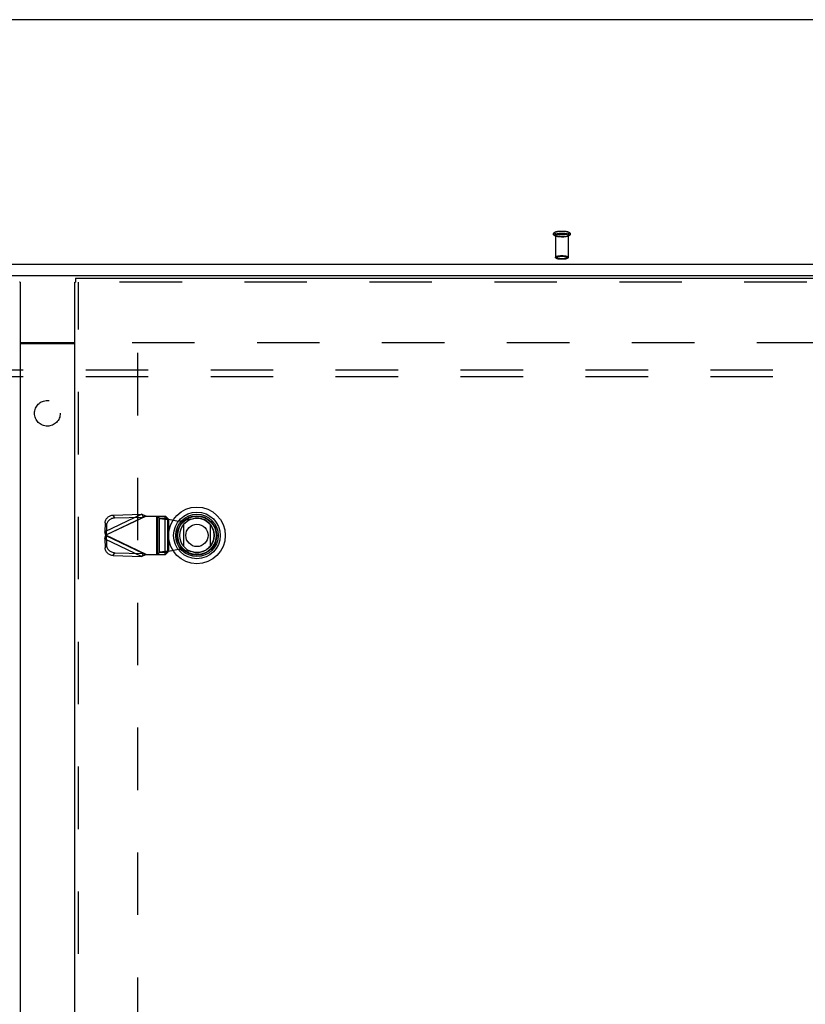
# Model space of a CAD drawing. Header units: inches. Extents: x 0 to 221, y 0 to 143.
# Tile 184 of 256: x 67 to 82, y 91 to 110. Entities that reach past the tile are written whole.
import ezdxf

# ---------------------------------------------------------------- set-up
doc = ezdxf.new("R2010")
doc.units = ezdxf.units.IN
doc.header["$LTSCALE"] = 12.142857
doc.header["$MEASUREMENT"] = 0
doc.linetypes.add('HIDDEN', pattern=[0.2, 0.1, -0.1])
doc.layers.get('0').update_dxf_attribs({"linetype": 'CONTINUOUS'})
for name, color, linetype in [('DEFAULT_2', 8, 'HIDDEN'), ('LEFTHAND_DOOR_ASSEMBLY', 7, 'CONTINUOUS'), ('RIGHTHAND_DOOR_ASSEMBLY', 7, 'CONTINUOUS'), ('SUBPANEL', 7, 'CONTINUOUS')]:
    doc.layers.add(name, color=color, linetype=linetype)

msp = doc.modelspace()

# ---------------------------------------------------------------- linework, layer by layer
at = {"color": 7, "linetype": 'Continuous'}
for p, q in [((95.037, 110.226), (39.357, 110.226)), ((38.932, 105.469), (95.463, 105.469)), ((38.947, 105.251), (95.447, 105.251)), ((66.665, 103.946), (67.729, 103.946))]:
    msp.add_line(p, q, dxfattribs=at)
at = {"color": 3, "linetype": 'Continuous'}
msp.add_line((66.665, 103.931), (67.729, 103.931), dxfattribs=at)
at = {"layer": 'DEFAULT_2', "color": 8, "linetype": 'HIDDEN'}
for p, q in [((77.073, 106.037), (77.073, 105.605)), ((77.321, 106.037), (77.321, 105.605)), ((68.843, 103.946), (95.447, 103.946)), ((68.947, 103.744), (68.947, 35.147))]:
    msp.add_line(p, q, dxfattribs=at)
for points in [[(77.197, 105.999), (77.186, 106), (77.174, 106), (77.162, 106.001), (77.151, 106.001), (77.14, 106.002), (77.129, 106.004), (77.118, 106.005), (77.108, 106.007), (77.098, 106.009), (77.089, 106.012), (77.08, 106.014), (77.072, 106.017), (77.065, 106.02), (77.059, 106.023), (77.054, 106.026), (77.049, 106.029), (77.045, 106.033), (77.042, 106.036), (77.039, 106.04), (77.037, 106.044), (77.035, 106.048), (77.034, 106.052), (77.034, 106.057), (77.034, 106.061), (77.035, 106.066), (77.036, 106.07), (77.038, 106.074), (77.041, 106.078), (77.045, 106.082), (77.049, 106.086), (77.053, 106.089), (77.058, 106.092), (77.065, 106.095), (77.072, 106.098), (77.08, 106.101), (77.089, 106.104), (77.098, 106.106), (77.108, 106.108), (77.118, 106.11), (77.129, 106.112), (77.14, 106.113), (77.151, 106.114), (77.162, 106.115), (77.174, 106.115), (77.186, 106.116), (77.197, 106.116)], [(77.197, 106.042), (77.187, 106.042), (77.176, 106.042), (77.166, 106.043), (77.156, 106.043), (77.146, 106.044), (77.136, 106.045), (77.126, 106.047), (77.117, 106.048), (77.109, 106.05), (77.101, 106.052), (77.093, 106.053), (77.086, 106.056), (77.08, 106.058), (77.074, 106.06), (77.069, 106.063), (77.065, 106.065), (77.062, 106.068), (77.059, 106.07), (77.057, 106.073), (77.056, 106.076), (77.055, 106.078), (77.056, 106.081), (77.057, 106.084), (77.059, 106.087), (77.062, 106.089), (77.065, 106.092), (77.069, 106.094), (77.074, 106.097), (77.08, 106.099), (77.086, 106.101), (77.093, 106.103), (77.101, 106.105), (77.109, 106.107), (77.117, 106.109), (77.126, 106.11), (77.136, 106.112), (77.146, 106.113), (77.156, 106.114), (77.166, 106.114), (77.176, 106.115), (77.187, 106.115), (77.197, 106.115)], [(77.197, 106.116), (77.209, 106.116), (77.221, 106.115), (77.232, 106.115), (77.243, 106.114), (77.255, 106.113), (77.265, 106.112), (77.276, 106.11), (77.286, 106.108), (77.296, 106.106), (77.305, 106.104), (77.314, 106.101), (77.322, 106.098), (77.329, 106.096), (77.335, 106.093), (77.341, 106.089), (77.345, 106.086), (77.349, 106.083), (77.353, 106.079), (77.355, 106.075), (77.358, 106.071), (77.359, 106.067), (77.36, 106.063), (77.361, 106.059), (77.361, 106.054), (77.36, 106.05), (77.358, 106.045), (77.356, 106.041), (77.353, 106.037), (77.35, 106.033), (77.346, 106.03), (77.341, 106.026), (77.336, 106.023), (77.33, 106.02), (77.323, 106.017), (77.315, 106.014), (77.306, 106.012), (77.296, 106.009), (77.286, 106.007), (77.276, 106.005), (77.266, 106.004), (77.255, 106.002), (77.243, 106.001), (77.232, 106.001), (77.221, 106), (77.209, 106), (77.197, 105.999)], [(77.197, 106.115), (77.208, 106.115), (77.218, 106.115), (77.229, 106.114), (77.239, 106.114), (77.249, 106.113), (77.259, 106.112), (77.268, 106.11), (77.277, 106.109), (77.286, 106.107), (77.294, 106.105), (77.301, 106.103), (77.308, 106.101), (77.314, 106.099), (77.32, 106.097), (77.325, 106.094), (77.329, 106.092), (77.333, 106.089), (77.336, 106.087), (77.338, 106.084), (77.339, 106.081), (77.339, 106.078), (77.339, 106.076), (77.338, 106.073), (77.336, 106.07), (77.333, 106.068), (77.329, 106.065), (77.325, 106.063), (77.32, 106.06), (77.314, 106.058), (77.308, 106.056), (77.301, 106.053), (77.294, 106.052), (77.286, 106.05), (77.277, 106.048), (77.268, 106.047), (77.259, 106.045), (77.249, 106.044), (77.239, 106.043), (77.229, 106.043), (77.218, 106.042), (77.208, 106.042), (77.197, 106.042)], [(77.197, 106), (77.187, 106), (77.176, 106.001), (77.166, 106.001), (77.156, 106.002), (77.146, 106.003), (77.136, 106.004), (77.126, 106.005), (77.117, 106.007), (77.109, 106.008), (77.101, 106.01), (77.093, 106.012), (77.086, 106.014), (77.08, 106.016), (77.074, 106.019), (77.069, 106.021), (77.065, 106.023), (77.062, 106.026), (77.059, 106.029), (77.057, 106.031), (77.056, 106.034), (77.055, 106.037), (77.056, 106.04), (77.057, 106.042), (77.059, 106.045), (77.062, 106.048), (77.065, 106.05), (77.069, 106.053), (77.074, 106.055), (77.08, 106.058), (77.086, 106.06), (77.093, 106.062), (77.101, 106.064), (77.109, 106.066), (77.117, 106.067), (77.126, 106.069), (77.136, 106.07), (77.146, 106.071), (77.156, 106.072), (77.166, 106.073), (77.176, 106.073), (77.187, 106.074), (77.197, 106.074)], [(77.073, 106.037), (77.074, 106.039), (77.075, 106.042), (77.077, 106.044), (77.079, 106.047), (77.083, 106.049), (77.087, 106.052), (77.091, 106.054), (77.097, 106.056), (77.103, 106.058), (77.11, 106.06), (77.117, 106.061), (77.124, 106.063), (77.132, 106.064), (77.141, 106.066), (77.15, 106.067), (77.159, 106.067), (77.168, 106.068), (77.178, 106.069), (77.187, 106.069), (77.197, 106.069)], [(77.197, 106.005), (77.187, 106.005), (77.178, 106.005), (77.168, 106.006), (77.159, 106.006), (77.15, 106.007), (77.141, 106.008), (77.132, 106.01), (77.124, 106.011), (77.117, 106.013), (77.11, 106.014), (77.103, 106.016), (77.097, 106.018), (77.091, 106.02), (77.087, 106.022), (77.083, 106.025), (77.079, 106.027), (77.077, 106.029), (77.075, 106.032), (77.074, 106.034), (77.073, 106.037)], [(77.197, 106.074), (77.208, 106.074), (77.218, 106.073), (77.229, 106.073), (77.239, 106.072), (77.249, 106.071), (77.259, 106.07), (77.268, 106.069), (77.277, 106.067), (77.286, 106.066), (77.294, 106.064), (77.301, 106.062), (77.308, 106.06), (77.314, 106.058), (77.32, 106.055), (77.325, 106.053), (77.329, 106.05), (77.333, 106.048), (77.336, 106.045), (77.338, 106.042), (77.339, 106.04), (77.339, 106.037), (77.339, 106.034), (77.338, 106.031), (77.336, 106.029), (77.333, 106.026), (77.329, 106.023), (77.325, 106.021), (77.32, 106.019), (77.314, 106.016), (77.308, 106.014), (77.301, 106.012), (77.294, 106.01), (77.286, 106.008), (77.277, 106.007), (77.268, 106.005), (77.259, 106.004), (77.249, 106.003), (77.239, 106.002), (77.229, 106.001), (77.218, 106.001), (77.208, 106), (77.197, 106)], [(77.321, 106.037), (77.321, 106.039), (77.32, 106.042), (77.318, 106.044), (77.315, 106.047), (77.312, 106.049), (77.308, 106.052), (77.303, 106.054), (77.298, 106.056), (77.292, 106.058), (77.285, 106.06), (77.278, 106.061), (77.27, 106.063), (77.262, 106.064), (77.254, 106.066), (77.245, 106.067), (77.236, 106.067), (77.226, 106.068), (77.217, 106.069), (77.207, 106.069), (77.197, 106.069)], [(77.197, 106.005), (77.207, 106.005), (77.217, 106.005), (77.226, 106.006), (77.236, 106.006), (77.245, 106.007), (77.254, 106.008), (77.262, 106.01), (77.27, 106.011), (77.278, 106.013), (77.285, 106.014), (77.292, 106.016), (77.298, 106.018), (77.303, 106.02), (77.308, 106.022), (77.312, 106.025), (77.315, 106.027), (77.318, 106.029), (77.32, 106.032), (77.321, 106.034), (77.321, 106.037)], [(77.073, 105.605), (77.074, 105.608), (77.075, 105.61), (77.077, 105.613), (77.079, 105.615), (77.083, 105.618), (77.087, 105.62), (77.092, 105.622), (77.097, 105.624), (77.104, 105.626), (77.11, 105.628), (77.118, 105.63), (77.126, 105.631), (77.134, 105.633), (77.143, 105.634), (77.152, 105.635), (77.161, 105.636), (77.17, 105.636), (77.179, 105.637), (77.188, 105.637), (77.197, 105.637)], [(77.197, 105.573), (77.188, 105.573), (77.179, 105.573), (77.17, 105.574), (77.161, 105.574), (77.152, 105.575), (77.143, 105.576), (77.134, 105.578), (77.126, 105.579), (77.118, 105.581), (77.11, 105.582), (77.104, 105.584), (77.097, 105.586), (77.092, 105.588), (77.087, 105.59), (77.083, 105.593), (77.079, 105.595), (77.077, 105.598), (77.075, 105.6), (77.074, 105.603), (77.073, 105.605)], [(77.197, 105.566), (77.188, 105.566), (77.179, 105.566), (77.17, 105.566), (77.161, 105.567), (77.153, 105.568), (77.144, 105.569), (77.136, 105.57), (77.128, 105.571), (77.121, 105.573), (77.114, 105.575), (77.107, 105.577), (77.101, 105.579), (77.095, 105.581), (77.09, 105.583), (77.086, 105.586), (77.083, 105.588), (77.08, 105.591), (77.077, 105.593), (77.076, 105.596), (77.074, 105.599), (77.073, 105.602), (77.073, 105.605)], [(77.197, 105.566), (77.189, 105.566), (77.181, 105.566), (77.172, 105.567), (77.164, 105.567), (77.155, 105.568), (77.147, 105.569), (77.139, 105.57), (77.131, 105.571), (77.124, 105.573), (77.117, 105.574), (77.111, 105.576), (77.106, 105.578), (77.1, 105.58), (77.096, 105.582), (77.092, 105.584), (77.089, 105.586), (77.086, 105.589), (77.085, 105.591), (77.084, 105.593), (77.083, 105.596), (77.084, 105.598), (77.085, 105.6), (77.086, 105.602), (77.089, 105.605), (77.092, 105.607), (77.096, 105.609), (77.1, 105.611), (77.106, 105.613), (77.111, 105.615), (77.117, 105.617), (77.124, 105.618), (77.131, 105.62), (77.139, 105.621), (77.147, 105.622), (77.155, 105.623), (77.164, 105.624), (77.172, 105.624), (77.181, 105.625), (77.189, 105.625), (77.197, 105.625)], [(77.197, 105.637), (77.206, 105.637), (77.215, 105.637), (77.224, 105.636), (77.234, 105.636), (77.243, 105.635), (77.252, 105.634), (77.261, 105.633), (77.269, 105.631), (77.277, 105.63), (77.284, 105.628), (77.291, 105.626), (77.297, 105.624), (77.302, 105.622), (77.307, 105.62), (77.312, 105.618), (77.315, 105.615), (77.318, 105.613), (77.32, 105.61), (77.321, 105.608), (77.321, 105.605)], [(77.197, 105.625), (77.205, 105.625), (77.214, 105.625), (77.222, 105.624), (77.231, 105.624), (77.239, 105.623), (77.247, 105.622), (77.255, 105.621), (77.263, 105.62), (77.27, 105.618), (77.277, 105.617), (77.283, 105.615), (77.289, 105.613), (77.294, 105.611), (77.298, 105.609), (77.302, 105.607), (77.305, 105.605), (77.308, 105.602), (77.31, 105.6), (77.311, 105.598), (77.311, 105.596), (77.311, 105.593), (77.31, 105.591), (77.308, 105.589), (77.306, 105.586), (77.302, 105.584), (77.298, 105.582), (77.294, 105.58), (77.289, 105.578), (77.283, 105.576), (77.277, 105.574), (77.27, 105.573), (77.263, 105.571), (77.255, 105.57), (77.247, 105.569), (77.239, 105.568), (77.231, 105.567), (77.222, 105.567), (77.214, 105.566), (77.205, 105.566), (77.197, 105.566)], [(77.321, 105.605), (77.321, 105.603), (77.32, 105.6), (77.318, 105.598), (77.315, 105.595), (77.312, 105.593), (77.307, 105.59), (77.303, 105.588), (77.297, 105.586), (77.291, 105.584), (77.284, 105.582), (77.277, 105.581), (77.269, 105.579), (77.261, 105.578), (77.252, 105.576), (77.243, 105.575), (77.234, 105.574), (77.224, 105.574), (77.215, 105.573), (77.206, 105.573), (77.197, 105.573)], [(77.321, 105.605), (77.321, 105.602), (77.32, 105.599), (77.319, 105.596), (77.317, 105.593), (77.315, 105.591), (77.312, 105.588), (77.308, 105.586), (77.304, 105.583), (77.299, 105.581), (77.293, 105.579), (77.287, 105.577), (77.28, 105.575), (77.273, 105.573), (77.266, 105.571), (77.258, 105.57), (77.25, 105.569), (77.242, 105.568), (77.233, 105.567), (77.224, 105.566), (77.215, 105.566), (77.206, 105.566), (77.197, 105.566)]]:
    msp.add_lwpolyline(points, dxfattribs=at)
at = {"layer": 'LEFTHAND_DOOR_ASSEMBLY', "color": 7, "linetype": 'Continuous'}
msp.add_line((66.665, 105.121), (66.652, 105.121), dxfattribs=at)
at = {"layer": 'LEFTHAND_DOOR_ASSEMBLY', "color": 3, "linetype": 'Continuous'}
msp.add_line((66.665, 105.121), (66.665, 33.771), dxfattribs=at)
at = {"layer": 'RIGHTHAND_DOOR_ASSEMBLY', "color": 7, "linetype": 'Continuous'}
for p, q in [((67.742, 105.196), (67.742, 105.121)), ((67.729, 105.121), (67.742, 105.121)), ((69.848, 99.98), (69.848, 100.411)), ((70.36, 100.411), (70.36, 99.98))]:
    msp.add_line(p, q, dxfattribs=at)
at = {"layer": 'RIGHTHAND_DOOR_ASSEMBLY', "color": 3, "linetype": 'Continuous'}
for p, q in [((67.742, 105.196), (96.528, 105.196)), ((67.729, 33.771), (67.729, 105.121))]:
    msp.add_line(p, q, dxfattribs=at)
at = {"layer": 'RIGHTHAND_DOOR_ASSEMBLY', "color": 8, "linetype": 'HIDDEN'}
for p, q in [((96.528, 105.121), (67.742, 105.121)), ((67.804, 33.771), (67.804, 105.121)), ((69.033, 100.61), (68.312, 100.267)), ((69.118, 100.572), (68.33, 100.198)), ((68.339, 100.21), (69.06, 100.553)), ((68.478, 100.591), (69.033, 100.61)), ((68.505, 100.535), (68.478, 100.591)), ((68.505, 100.535), (69.06, 100.553)), ((69.033, 100.61), (69.06, 100.553)), ((69.098, 100.565), (69.079, 100.559)), ((69.118, 100.572), (69.098, 100.565)), ((69.118, 100.572), (69.492, 100.572)), ((69.315, 100.572), (69.315, 99.824)), ((69.334, 100.572), (69.334, 99.824)), ((69.337, 100.572), (69.377, 100.53)), ((69.489, 99.824), (69.489, 100.572)), ((69.531, 100.53), (69.492, 100.572)), ((68.318, 100.44), (68.312, 100.267)), ((68.318, 100.44), (68.345, 100.383)), ((68.345, 100.383), (68.339, 100.21)), ((69.377, 99.865), (69.377, 100.53)), ((69.377, 100.53), (69.531, 100.53)), ((69.531, 100.53), (69.531, 99.865)), ((69.551, 100.511), (69.551, 99.884)), ((69.551, 100.511), (69.748, 100.473)), ((69.748, 100.473), (70.042, 100.527)), ((68.339, 100.21), (68.312, 100.267)), ((68.312, 100.128), (68.339, 100.185)), ((68.33, 100.198), (68.333, 100.193)), ((69.118, 99.824), (68.33, 100.198)), ((68.339, 100.185), (68.345, 100.012)), ((69.06, 99.842), (68.339, 100.185)), ((68.312, 100.128), (68.318, 99.956)), ((68.312, 100.128), (69.033, 99.786)), ((68.345, 100.012), (68.318, 99.956)), ((68.478, 99.804), (68.505, 99.86)), ((68.478, 99.804), (69.033, 99.786)), ((68.505, 99.86), (69.06, 99.842)), ((69.06, 99.842), (69.033, 99.786)), ((69.118, 99.824), (69.492, 99.824)), ((69.377, 99.865), (69.337, 99.824)), ((69.531, 99.865), (69.377, 99.865)), ((69.492, 99.824), (69.531, 99.865)), ((69.551, 99.884), (69.516, 99.881)), ((69.748, 99.922), (69.551, 99.884)), ((70.042, 99.868), (69.748, 99.922))]:
    msp.add_line(p, q, dxfattribs=at)
for points in [[(68.318, 100.44), (68.32, 100.454), (68.322, 100.468), (68.326, 100.482), (68.332, 100.496), (68.339, 100.509), (68.347, 100.522), (68.357, 100.534), (68.367, 100.545), (68.379, 100.555), (68.391, 100.564), (68.405, 100.572), (68.419, 100.578), (68.433, 100.584), (68.448, 100.588), (68.463, 100.59), (68.478, 100.591)], [(68.505, 100.535), (68.49, 100.533), (68.475, 100.531), (68.46, 100.527), (68.446, 100.522), (68.432, 100.515), (68.418, 100.507), (68.406, 100.498), (68.394, 100.488), (68.384, 100.477), (68.374, 100.465), (68.366, 100.453), (68.359, 100.439), (68.353, 100.426), (68.349, 100.412), (68.346, 100.397), (68.345, 100.383)], [(69.033, 100.61), (69.047, 100.604), (69.061, 100.598), (69.075, 100.591), (69.089, 100.585), (69.103, 100.578), (69.118, 100.572)], [(69.079, 100.559), (69.07, 100.556), (69.06, 100.553)], [(69.377, 100.53), (69.381, 100.528), (69.386, 100.527), (69.394, 100.526), (69.402, 100.524), (69.413, 100.523), (69.424, 100.522), (69.437, 100.52), (69.451, 100.519), (69.466, 100.518), (69.482, 100.516), (69.499, 100.515), (69.516, 100.514), (69.551, 100.511)], [(69.531, 100.53), (69.532, 100.527), (69.534, 100.525), (69.536, 100.523), (69.538, 100.52), (69.541, 100.518), (69.544, 100.516), (69.547, 100.513), (69.551, 100.511)], [(68.33, 100.198), (68.324, 100.221), (68.321, 100.233), (68.318, 100.245), (68.315, 100.256), (68.312, 100.267)], [(68.312, 100.128), (68.315, 100.139), (68.318, 100.15), (68.321, 100.162)], [(68.321, 100.162), (68.327, 100.186), (68.33, 100.198)], [(68.339, 100.21), (68.338, 100.208), (68.336, 100.206), (68.335, 100.204), (68.333, 100.202), (68.33, 100.198)], [(68.333, 100.193), (68.335, 100.191), (68.336, 100.189), (68.338, 100.187), (68.339, 100.185)], [(68.345, 100.012), (68.346, 99.998), (68.349, 99.984), (68.353, 99.969), (68.359, 99.956), (68.366, 99.942), (68.374, 99.93), (68.384, 99.918), (68.394, 99.907), (68.406, 99.897), (68.418, 99.888), (68.432, 99.88), (68.446, 99.874), (68.46, 99.868), (68.475, 99.864), (68.49, 99.862), (68.505, 99.86)], [(68.478, 99.804), (68.463, 99.805), (68.448, 99.808), (68.433, 99.812), (68.419, 99.817), (68.405, 99.823), (68.391, 99.831), (68.379, 99.84), (68.367, 99.85), (68.357, 99.861), (68.347, 99.873), (68.339, 99.886), (68.332, 99.899), (68.326, 99.913), (68.322, 99.927), (68.32, 99.941), (68.318, 99.956)], [(69.118, 99.824), (69.103, 99.817), (69.089, 99.81), (69.075, 99.804), (69.061, 99.798), (69.047, 99.791), (69.033, 99.786)], [(69.06, 99.842), (69.07, 99.839), (69.079, 99.836), (69.089, 99.833), (69.118, 99.824)], [(69.516, 99.881), (69.499, 99.88), (69.482, 99.879), (69.466, 99.877), (69.451, 99.876), (69.437, 99.875), (69.424, 99.873), (69.413, 99.872), (69.402, 99.871), (69.394, 99.869), (69.386, 99.868), (69.381, 99.867), (69.377, 99.865)], [(69.531, 99.865), (69.532, 99.868), (69.534, 99.87), (69.536, 99.872), (69.538, 99.875), (69.541, 99.877), (69.544, 99.879), (69.547, 99.882), (69.551, 99.884)]]:
    msp.add_lwpolyline(points, dxfattribs=at)
at = {"layer": 'RIGHTHAND_DOOR_ASSEMBLY', "color": 7, "linetype": 'Continuous'}
for radius in [0.551, 0.453, 0.413, 0.384, 0.374, 0.335, 0.217]:
    msp.add_circle((70.104, 100.196), radius, dxfattribs=at)
at = {"layer": 'RIGHTHAND_DOOR_ASSEMBLY', "color": 8, "linetype": 'HIDDEN'}
msp.add_arc((70.102, 100.198), 0.335, 259.673, 100.327, dxfattribs=at)
at = {"layer": 'SUBPANEL', "color": 8, "linetype": 'HIDDEN'}
for p, q in [((41.228, 103.414), (93.166, 103.414)), ((41.228, 103.289), (93.166, 103.289))]:
    msp.add_line(p, q, dxfattribs=at)
msp.add_circle((67.197, 102.571), 0.25, dxfattribs=at)

doc.saveas('drawing.dxf')
